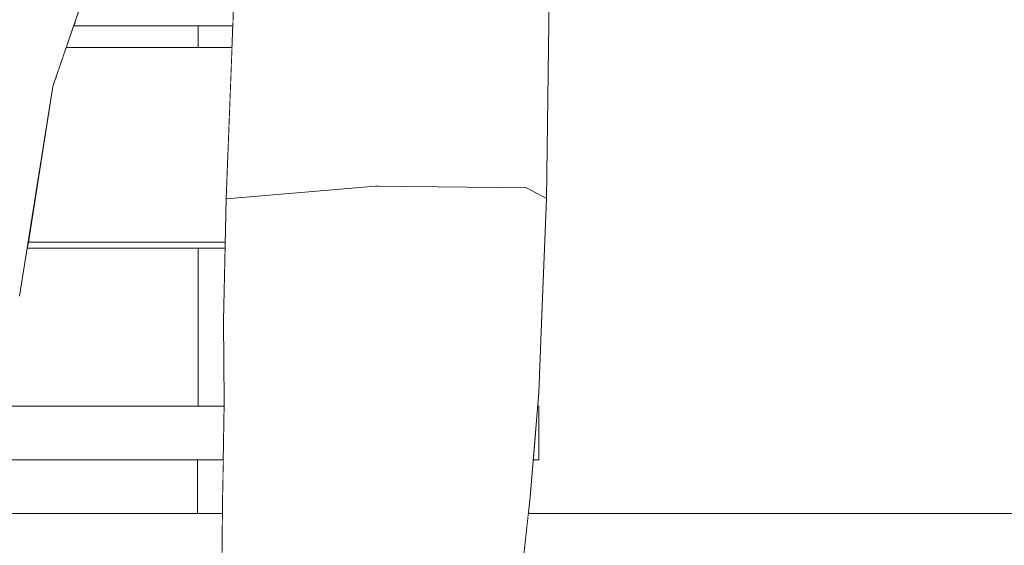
# Model space of a CAD drawing. Header units: millimetres. Extents: x 0 to 650, y -1 to 707.
# Tile 255 of 256: x 505.63 to 510.21, y 446.46 to 448.9. Entities that reach past the tile are written whole.
import ezdxf
from ezdxf.xclip import XClip

# ---------------------------------------------------------------- set-up
doc = ezdxf.new("R2010")
doc.units = ezdxf.units.MM
doc.header["$MEASUREMENT"] = 0
doc.header["$XCLIPFRAME"] = 0
doc.linetypes.add('Wipeout_Contour', pattern=[1000, 0, -1000])
doc.layers.add('Interior - Mobiliário .ARQ', color=7, linetype='Continuous')
doc.layers.add('Parede.ARQ', color=7, linetype='Continuous')

# ---------------------------------------------------------------- blocks, each defined once
blk = doc.blocks.new('Desenho_5_5', base_point=(26.0927, 442.8059))
at = {"color": 254, "linetype": 'Wipeout_Contour', "lineweight": 0, "ltscale": 2706.410714}
blk.add_wipeout([(505.8824, 448.8729), (506.6225, 448.8729), (506.6236, 448.9015), (505.8921, 448.9015)], dxfattribs=at).dxf.layer = 'Interior - Mobiliário .ARQ'
at = {"color": 254, "linetype": 'Wipeout_Contour', "lineweight": 0, "ltscale": 2703.295923}
blk.add_wipeout([(505.6717, 447.8682), (505.6672, 447.8396), (506.5868, 447.8396), (506.5875, 447.8682)], dxfattribs=at).dxf.layer = 'Interior - Mobiliário .ARQ'
at = {"color": 254, "linetype": 'Wipeout_Contour', "lineweight": 0, "ltscale": 2030.185961}
blk.add_wipeout([(507.2532, 447.5631), (507.9218, 447.2086), (507.9479, 447.5729)], dxfattribs=at).dxf.layer = 'Interior - Mobiliário .ARQ'
at = {"color": 254, "linetype": 'Wipeout_Contour', "lineweight": 0, "ltscale": 3376.169545}
blk.add_wipeout([(505.5219, 446.8559), (506.5785, 446.8559), (506.5825, 447.1059), (505.5599, 447.1059), (505.5526, 447.054)], dxfattribs=at).dxf.layer = 'Interior - Mobiliário .ARQ'
at = {"color": 254, "linetype": 'Wipeout_Contour', "lineweight": 0, "ltscale": 2029.244497}
blk.add_wipeout([(508.0187, 446.8559), (508.0444, 446.8559), (508.0444, 447.1059)], dxfattribs=at).dxf.layer = 'Interior - Mobiliário .ARQ'
at = {"color": 254, "linetype": 'Wipeout_Contour', "lineweight": 0, "ltscale": 59766.370681}
blk.add_wipeout([(489.9989, 446.6059), (479.6078, 446.6059), (479.6078, 442.3059), (517.1078, 442.3059), (517.1078, 446.6059), (507.9964, 446.6059), (507.8406, 445.1437), (507.8028, 444.4001), (507.7712, 443.7709), (507.755, 443.685), (507.6804, 443.4049), (507.7205, 443.2887), (507.7168, 443.1711), (507.7847, 443.1408), (507.792, 443.1335), (507.7944, 443.0561), (507.7866, 443.0377), (507.7272, 443.0291), (507.6407, 443.0274), (507.6364, 443.0022), (507.6022, 442.9681), (507.5546, 442.9528), (507.4706, 442.9267), (507.2296, 442.9127), (507.1989, 442.913), (507.1989, 442.8059), (506.8989, 442.8059), (506.8989, 442.9525), (506.848, 442.9698), (506.8473, 443.0149), (506.8133, 443.0183), (506.7377, 443.059), (506.7378, 443.1283), (506.7448, 443.1364), (506.8168, 443.1801), (506.8256, 443.2671), (506.8276, 443.4655), (506.8199, 443.501), (506.5845, 443.7365), (506.5582, 443.8323), (506.6158, 444.9228), (506.5602, 445.2669), (506.5747, 446.6059), (505.4854, 446.6059), (505.4373, 446.2265), (505.2329, 444.8793), (504.6778, 443.5507), (504.6262, 443.4291), (504.8058, 443.364), (504.7753, 443.3613), (504.747, 443.2748), (504.7661, 443.265), (504.8043, 443.2537), (504.8109, 443.2352), (504.8151, 443.0101), (504.8087, 442.9934), (504.7079, 442.9848), (504.4579, 442.9862), (504.0546, 442.9934), (503.9453, 443.0242), (503.9344, 443.0322), (503.9356, 443.0642), (503.9346, 443.0765), (503.8023, 443.0576), (503.3479, 442.9652), (502.8632, 442.9465), (502.3383, 442.9949), (501.9962, 443.0373), (501.9848, 443.0429), (501.9921, 443.1277), (501.9997, 443.1361), (502.0576, 443.1428), (502.0656, 443.1532), (502.1303, 443.2934), (502.5751, 443.4351), (503.026, 443.6433), (503.2482, 443.8779), (503.2406, 443.9065), (503.2487, 443.9159), (503.5064, 444.083), (503.5666, 444.161), (503.6426, 444.1582), (503.6685, 444.249), (503.6943, 444.3615), (503.963, 445.381), (503.9952, 446.6059), (490.2989, 446.6059), (490.2989, 442.8059), (489.9989, 442.8059)], dxfattribs=at).dxf.layer = 'Parede.ARQ'
at = {"color": 254, "linetype": 'Wipeout_Contour', "lineweight": 0, "ltscale": 4056.897401}
blk.add_wipeout([(505.7867, 448.5912), (505.6717, 447.8682), (506.5875, 447.8682), (506.5922, 448.0692), (506.6187, 448.7724), (505.8482, 448.7724)], dxfattribs=at).dxf.layer = 'Interior - Mobiliário .ARQ'
at = {"color": 254, "linetype": 'Wipeout_Contour', "lineweight": 0, "ltscale": 4729.631249}
blk.add_wipeout([(506.4611, 447.1059), (506.5825, 447.1059), (506.5828, 447.1247), (506.5798, 447.4154), (506.5789, 447.5027), (506.5868, 447.8396), (506.4611, 447.8396)], dxfattribs=at).dxf.layer = 'Interior - Mobiliário .ARQ'
at = {"color": 254, "linetype": 'Wipeout_Contour', "lineweight": 0, "ltscale": 2029.470917}
blk.add_wipeout([(507.2226, 447.1862), (507.9218, 447.2086), (507.2532, 447.5631)], dxfattribs=at).dxf.layer = 'Interior - Mobiliário .ARQ'
at = {"color": 254, "linetype": 'Wipeout_Contour', "lineweight": 0, "ltscale": 2030.850322}
blk.add_wipeout([(507.9479, 447.5729), (508.0445, 447.1696), (508.0588, 447.5297)], dxfattribs=at).dxf.layer = 'Interior - Mobiliário .ARQ'
at = {"color": 254, "linetype": 'Wipeout_Contour', "lineweight": 0, "ltscale": 3376.335651}
blk.add_wipeout([(506.5785, 446.8559), (506.4591, 446.8559), (506.4591, 446.6059), (506.5747, 446.6059), (506.5753, 446.6577)], dxfattribs=at).dxf.layer = 'Interior - Mobiliário .ARQ'
at = {"color": 254, "linetype": 'Wipeout_Contour', "lineweight": 0, "ltscale": 2027.701529}
blk.add_wipeout([(507.1988, 446.7344), (507.6965, 445.2453), (507.8734, 446.7296)], dxfattribs=at).dxf.layer = 'Interior - Mobiliário .ARQ'
at = {"layer": 'Interior - Mobiliário .ARQ', "color": 7, "linetype": 'Continuous', "lineweight": 0}
for p, q in [((506.4611, 447.8396), (506.4611, 447.1059)), ((506.4591, 446.8559), (506.4591, 446.6059))]:
    blk.add_line(p, q, dxfattribs=at)
at = {"color": 254, "linetype": 'Wipeout_Contour', "lineweight": 0, "ltscale": 2029.650654}
blk.add_wipeout([(505.4987, 448.7796), (505.9444, 449.8679), (505.0112, 450.0115)], dxfattribs=at).dxf.layer = 'Interior - Mobiliário .ARQ'
at = {"color": 254, "linetype": 'Wipeout_Contour', "lineweight": 0, "ltscale": 2707.12112}
blk.add_wipeout([(506.4611, 448.7724), (506.6187, 448.7724), (506.6225, 448.8729), (506.4611, 448.8729)], dxfattribs=at).dxf.layer = 'Interior - Mobiliário .ARQ'
at = {"color": 254, "linetype": 'Wipeout_Contour', "lineweight": 0, "ltscale": 2026.184836}
blk.add_wipeout([(505.7867, 448.5912), (505.2936, 447.8099), (505.6317, 447.6163)], dxfattribs=at).dxf.layer = 'Interior - Mobiliário .ARQ'
at = {"color": 254, "linetype": 'Wipeout_Contour', "lineweight": 0, "ltscale": 2029.432495}
blk.add_wipeout([(507.2226, 447.1862), (507.2532, 447.5631), (507.2395, 447.562)], dxfattribs=at).dxf.layer = 'Interior - Mobiliário .ARQ'
at = {"color": 254, "linetype": 'Wipeout_Contour', "lineweight": 0, "ltscale": 2030.502231}
blk.add_wipeout([(507.9218, 447.2086), (508.0445, 447.1696), (507.9479, 447.5729)], dxfattribs=at).dxf.layer = 'Interior - Mobiliário .ARQ'
at = {"color": 254, "linetype": 'Wipeout_Contour', "lineweight": 0, "ltscale": 2026.211095}
blk.add_wipeout([(507.1988, 446.7344), (507.1569, 445.4172), (507.6965, 445.2453)], dxfattribs=at).dxf.layer = 'Interior - Mobiliário .ARQ'
at = {"color": 254, "linetype": 'Wipeout_Contour', "lineweight": 0, "ltscale": 2028.699728}
blk.add_wipeout([(507.8406, 445.1437), (508.0045, 446.682), (507.8734, 446.7296)], dxfattribs=at).dxf.layer = 'Interior - Mobiliário .ARQ'
at = {"layer": 'Interior - Mobiliário .ARQ', "color": 7, "linetype": 'Continuous', "lineweight": 0}
blk.add_line((506.4611, 448.8729), (506.4611, 448.7724), dxfattribs=at)
at = {"layer": 'Parede.ARQ', "color": 8, "linetype": 'Continuous', "lineweight": 0}
blk.add_line((517.1078, 446.6059), (507.9964, 446.6059), dxfattribs=at)
at = {"color": 254, "linetype": 'Wipeout_Contour', "lineweight": 0, "ltscale": 2027.46167}
blk.add_wipeout([(505.4987, 448.7796), (505.2936, 447.8099), (505.7867, 448.5912)], dxfattribs=at).dxf.layer = 'Interior - Mobiliário .ARQ'
at = {"color": 254, "linetype": 'Wipeout_Contour', "lineweight": 0, "ltscale": 2028.56825}
blk.add_wipeout([(507.2395, 447.562), (507.2087, 447.1851), (507.2226, 447.1862)], dxfattribs=at).dxf.layer = 'Interior - Mobiliário .ARQ'
at = {"color": 254, "linetype": 'Wipeout_Contour', "lineweight": 0, "ltscale": 2026.938694}
blk.add_wipeout([(507.1569, 445.4172), (507.1988, 446.7344), (507.1856, 446.7333)], dxfattribs=at).dxf.layer = 'Interior - Mobiliário .ARQ'
at = {"color": 254, "linetype": 'Wipeout_Contour', "lineweight": 0, "ltscale": 2026.46034}
blk.add_wipeout([(507.8734, 446.7296), (507.6965, 445.2453), (507.8406, 445.1437)], dxfattribs=at).dxf.layer = 'Interior - Mobiliário .ARQ'
at = {"color": 254, "linetype": 'Wipeout_Contour', "lineweight": 0, "ltscale": 2030.354322}
blk.add_wipeout([(505.7867, 448.5912), (506.1423, 449.6377), (505.9444, 449.8679)], dxfattribs=at).dxf.layer = 'Interior - Mobiliário .ARQ'
at = {"color": 254, "linetype": 'Wipeout_Contour', "lineweight": 0, "ltscale": 2029.747377}
blk.add_wipeout([(506.5789, 447.5027), (507.2855, 448.1273), (506.5922, 448.0692)], dxfattribs=at).dxf.layer = 'Interior - Mobiliário .ARQ'
at = {"color": 254, "linetype": 'Wipeout_Contour', "lineweight": 0, "ltscale": 2030.380088}
blk.add_wipeout([(507.9218, 447.2086), (507.8734, 446.7296), (508.0445, 447.1696)], dxfattribs=at).dxf.layer = 'Interior - Mobiliário .ARQ'
at = {"color": 254, "linetype": 'Wipeout_Contour', "lineweight": 0, "ltscale": 2025.683846}
blk.add_wipeout([(507.1856, 446.7333), (507.1466, 445.4161), (507.1569, 445.4172)], dxfattribs=at).dxf.layer = 'Interior - Mobiliário .ARQ'
at = {"color": 254, "linetype": 'Wipeout_Contour', "lineweight": 0, "ltscale": 2028.705686}
blk.add_wipeout([(505.9444, 449.8679), (505.4987, 448.7796), (505.7867, 448.5912)], dxfattribs=at).dxf.layer = 'Interior - Mobiliário .ARQ'
at = {"color": 254, "linetype": 'Wipeout_Contour', "lineweight": 0, "ltscale": 2028.67259}
blk.add_wipeout([(507.2855, 448.1273), (506.5789, 447.5027), (507.2395, 447.562)], dxfattribs=at).dxf.layer = 'Interior - Mobiliário .ARQ'
at = {"color": 254, "linetype": 'Wipeout_Contour', "lineweight": 0, "ltscale": 2029.189021}
blk.add_wipeout([(508.0445, 447.1696), (507.8734, 446.7296), (508.0045, 446.682)], dxfattribs=at).dxf.layer = 'Interior - Mobiliário .ARQ'
at = {"color": 254, "linetype": 'Wipeout_Contour', "lineweight": 0, "ltscale": 2026.1844}
blk.add_wipeout([(507.1466, 445.4161), (507.1856, 446.7333), (506.5753, 446.6577)], dxfattribs=at).dxf.layer = 'Interior - Mobiliário .ARQ'
at = {"layer": 'Interior - Mobiliário .ARQ', "color": 7, "linetype": 'Continuous', "lineweight": 0}
for p, q in [((506.1423, 449.6377), (505.7867, 448.5912)), ((505.6317, 447.6163), (505.7867, 448.5912)), ((506.5875, 447.8682), (505.6717, 447.8682)), ((506.5868, 447.8396), (505.6672, 447.8396)), ((508.0045, 446.682), (508.0445, 447.1696)), ((508.0392, 447.1059), (508.0444, 447.1059)), ((508.0444, 446.8559), (508.0444, 447.1059)), ((508.0187, 446.8559), (508.0444, 446.8559)), ((507.8406, 445.1437), (508.0045, 446.682))]:
    blk.add_line(p, q, dxfattribs=at)
at = {"color": 254, "linetype": 'Wipeout_Contour', "lineweight": 0, "ltscale": 2028.472006}
blk.add_wipeout([(506.5789, 447.5027), (507.2087, 447.1851), (507.2395, 447.562)], dxfattribs=at).dxf.layer = 'Interior - Mobiliário .ARQ'
at = {"color": 254, "linetype": 'Wipeout_Contour', "lineweight": 0, "ltscale": 2024.877843}
blk.add_wipeout([(506.5753, 446.6577), (506.5602, 445.2669), (507.1466, 445.4161)], dxfattribs=at).dxf.layer = 'Interior - Mobiliário .ARQ'
at = {"layer": 'Parede.ARQ', "color": 8, "linetype": 'Continuous', "lineweight": 0}
blk.add_line((506.5747, 446.6059), (505.4854, 446.6059), dxfattribs=at)
at = {"color": 254, "linetype": 'Wipeout_Contour', "lineweight": 0, "ltscale": 2029.634197}
blk.add_wipeout([(507.2855, 448.1273), (507.2395, 447.562), (507.2532, 447.5631)], dxfattribs=at).dxf.layer = 'Interior - Mobiliário .ARQ'
at = {"color": 254, "linetype": 'Wipeout_Contour', "lineweight": 0, "ltscale": 2027.948693}
blk.add_wipeout([(507.2087, 447.1851), (506.5789, 447.5027), (506.5828, 447.1247)], dxfattribs=at).dxf.layer = 'Interior - Mobiliário .ARQ'
at = {"color": 254, "linetype": 'Wipeout_Contour', "lineweight": 0, "ltscale": 2030.404018}
blk.add_wipeout([(507.2532, 447.5631), (507.2988, 448.1284), (507.2855, 448.1273)], dxfattribs=at).dxf.layer = 'Interior - Mobiliário .ARQ'
at = {"color": 254, "linetype": 'Wipeout_Contour', "lineweight": 0, "ltscale": 2029.481564}
blk.add_wipeout([(507.2226, 447.1862), (507.1988, 446.7344), (507.9218, 447.2086)], dxfattribs=at).dxf.layer = 'Interior - Mobiliário .ARQ'
at = {"color": 254, "linetype": 'Wipeout_Contour', "lineweight": 0, "ltscale": 2030.367403}
blk.add_wipeout([(507.2988, 448.1284), (507.2532, 447.5631), (507.9479, 447.5729)], dxfattribs=at).dxf.layer = 'Interior - Mobiliário .ARQ'
at = {"color": 254, "linetype": 'Wipeout_Contour', "lineweight": 0, "ltscale": 2028.369469}
blk.add_wipeout([(507.9218, 447.2086), (507.1988, 446.7344), (507.8734, 446.7296)], dxfattribs=at).dxf.layer = 'Interior - Mobiliário .ARQ'
at = {"color": 254, "linetype": 'Wipeout_Contour', "lineweight": 0, "ltscale": 2031.267856}
blk.add_wipeout([(507.2988, 448.1284), (507.9479, 447.5729), (507.9871, 448.1198)], dxfattribs=at).dxf.layer = 'Interior - Mobiliário .ARQ'
at = {"color": 254, "linetype": 'Wipeout_Contour', "lineweight": 0, "ltscale": 2028.504799}
blk.add_wipeout([(507.2226, 447.1862), (507.2087, 447.1851), (507.1856, 446.7333)], dxfattribs=at).dxf.layer = 'Interior - Mobiliário .ARQ'
at = {"color": 254, "linetype": 'Wipeout_Contour', "lineweight": 0, "ltscale": 2031.006405}
blk.add_wipeout([(507.2855, 448.1273), (507.2988, 448.1284), (507.3128, 449.1483)], dxfattribs=at).dxf.layer = 'Interior - Mobiliário .ARQ'
at = {"color": 254, "linetype": 'Wipeout_Contour', "lineweight": 0, "ltscale": 2031.281842}
blk.add_wipeout([(507.9871, 448.1198), (507.9479, 447.5729), (508.0588, 447.5297)], dxfattribs=at).dxf.layer = 'Interior - Mobiliário .ARQ'
at = {"color": 254, "linetype": 'Wipeout_Contour', "lineweight": 0, "ltscale": 2027.742391}
blk.add_wipeout([(507.1856, 446.7333), (507.1988, 446.7344), (507.2226, 447.1862)], dxfattribs=at).dxf.layer = 'Interior - Mobiliário .ARQ'
at = {"color": 254, "linetype": 'Wipeout_Contour', "lineweight": 0, "ltscale": 2032.302563}
blk.add_wipeout([(507.3128, 449.1483), (507.3002, 449.147), (507.2855, 448.1273)], dxfattribs=at).dxf.layer = 'Interior - Mobiliário .ARQ'
at = {"color": 254, "linetype": 'Wipeout_Contour', "lineweight": 0, "ltscale": 2031.954616}
blk.add_wipeout([(507.9871, 448.1198), (508.0588, 447.5297), (508.0804, 448.0699)], dxfattribs=at).dxf.layer = 'Interior - Mobiliário .ARQ'
at = {"color": 254, "linetype": 'Wipeout_Contour', "lineweight": 0, "ltscale": 2027.863159}
blk.add_wipeout([(507.2087, 447.1851), (506.5828, 447.1247), (506.5753, 446.6577)], dxfattribs=at).dxf.layer = 'Interior - Mobiliário .ARQ'
at = {"layer": 'Interior - Mobiliário .ARQ', "color": 7, "linetype": 'Continuous', "lineweight": 0}
blk.add_line((508.0445, 447.1696), (508.0588, 447.5297), dxfattribs=at)
at = {"color": 254, "linetype": 'Wipeout_Contour', "lineweight": 0, "ltscale": 2032.918176}
blk.add_wipeout([(508.0804, 448.0699), (507.9823, 449.1247), (507.9871, 448.1198)], dxfattribs=at).dxf.layer = 'Interior - Mobiliário .ARQ'
at = {"color": 254, "linetype": 'Wipeout_Contour', "lineweight": 0, "ltscale": 2026.851944}
blk.add_wipeout([(506.5753, 446.6577), (507.1856, 446.7333), (507.2087, 447.1851)], dxfattribs=at).dxf.layer = 'Interior - Mobiliário .ARQ'
at = {"layer": 'Interior - Mobiliário .ARQ', "color": 7, "linetype": 'Continuous', "lineweight": 0}
for p, q in [((506.5789, 447.5027), (506.5828, 447.1247)), ((506.5753, 446.6577), (506.5828, 447.1247)), ((505.5599, 447.1059), (506.5825, 447.1059)), ((505.5219, 446.8559), (506.5785, 446.8559)), ((506.5602, 445.2669), (506.5753, 446.6577))]:
    blk.add_line(p, q, dxfattribs=at)
at = {"color": 254, "linetype": 'Wipeout_Contour', "lineweight": 0, "ltscale": 2033.590011}
blk.add_wipeout([(507.9823, 449.1247), (508.0804, 448.0699), (508.0945, 449.0583)], dxfattribs=at).dxf.layer = 'Interior - Mobiliário .ARQ'
at = {"layer": 'Interior - Mobiliário .ARQ', "color": 7, "linetype": 'Continuous', "lineweight": 0}
for p in [(508.0945, 449.0583), (508.0588, 447.5297)]:
    blk.add_line(p, (508.0804, 448.0699), dxfattribs=at)
at = {"color": 254, "linetype": 'Wipeout_Contour', "lineweight": 0, "ltscale": 2031.88001}
blk.add_wipeout([(507.2988, 448.1284), (507.9871, 448.1198), (507.3128, 449.1483)], dxfattribs=at).dxf.layer = 'Interior - Mobiliário .ARQ'
at = {"color": 254, "linetype": 'Wipeout_Contour', "lineweight": 0, "ltscale": 2032.96472}
blk.add_wipeout([(507.3128, 449.1483), (507.9871, 448.1198), (507.9823, 449.1247)], dxfattribs=at).dxf.layer = 'Interior - Mobiliário .ARQ'
at = {"layer": 'Interior - Mobiliário .ARQ', "color": 7, "linetype": 'Continuous', "lineweight": 0}
blk.add_line((507.9871, 448.1198), (508.0804, 448.0699), dxfattribs=at)
at = {"color": 254, "linetype": 'Wipeout_Contour', "lineweight": 0, "ltscale": 2031.363743}
blk.add_wipeout([(507.2855, 448.1273), (507.3002, 449.147), (506.6301, 449.0717)], dxfattribs=at).dxf.layer = 'Interior - Mobiliário .ARQ'
at = {"color": 254, "linetype": 'Wipeout_Contour', "lineweight": 0, "ltscale": 2030.235446}
blk.add_wipeout([(506.6301, 449.0717), (506.5922, 448.0692), (507.2855, 448.1273)], dxfattribs=at).dxf.layer = 'Interior - Mobiliário .ARQ'
at = {"layer": 'Interior - Mobiliário .ARQ', "color": 7, "linetype": 'Continuous', "lineweight": 0}
for p, q in [((506.6301, 449.0717), (506.5922, 448.0692)), ((506.6225, 448.8729), (505.8824, 448.8729)), ((506.6187, 448.7724), (505.8482, 448.7724)), ((507.2855, 448.1273), (506.5922, 448.0692)), ((507.2855, 448.1273), (507.2988, 448.1284)), ((507.2988, 448.1284), (507.9871, 448.1198)), ((506.5922, 448.0692), (506.5789, 447.5027))]:
    blk.add_line(p, q, dxfattribs=at)

msp = doc.modelspace()

# ---------------------------------------------------------------- block references
at = {"color": 7, "linetype": 'Continuous', "lineweight": 0}
ref = msp.add_blockref('Desenho_5_5', (26.0927, 442.8059), dxfattribs=at)
XClip(ref).set_block_clipping_path([(360.0636904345, 428.2751855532), (639.463055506, 506.7925253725)])

doc.saveas('drawing.dxf')
